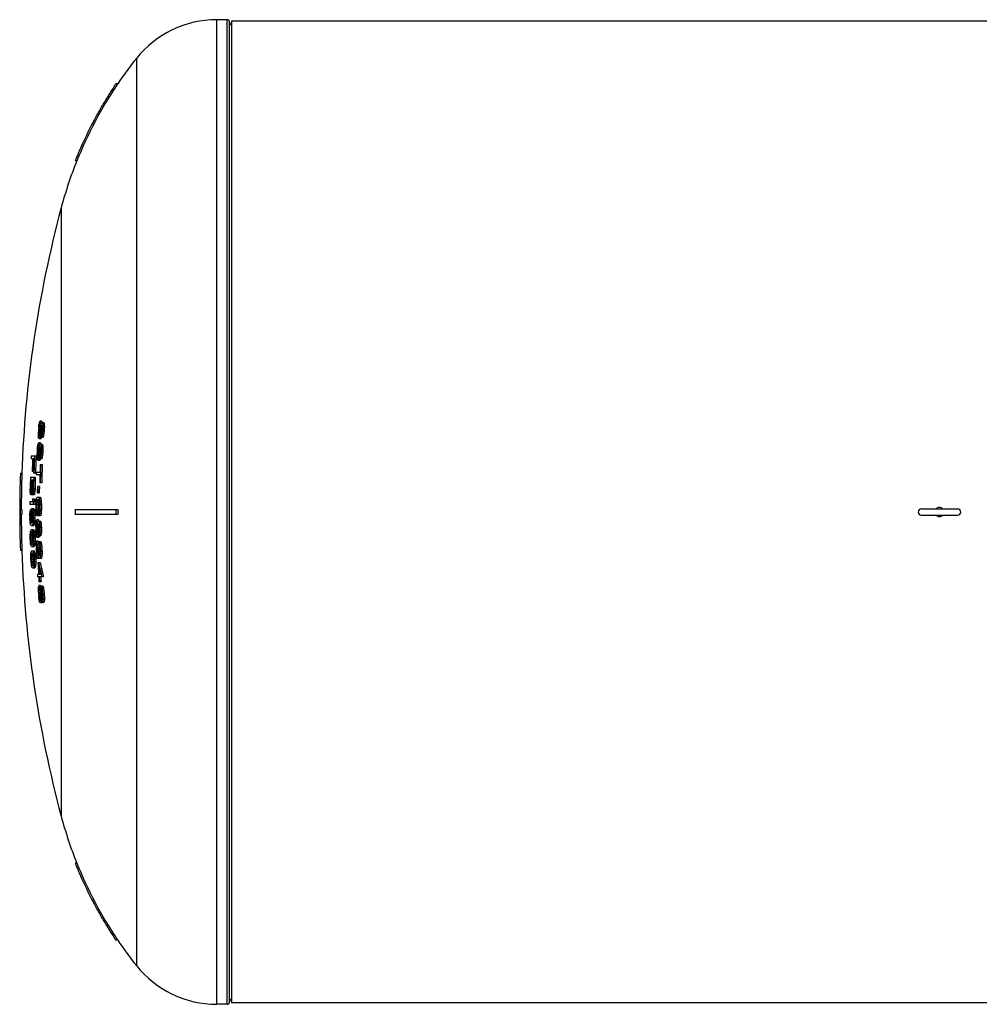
# Model space of a CAD drawing. Header units: millimetres. Extents: x 0 to 297, y 0 to 210.
# Tile 3 of 17: x 109 to 146, y 73 to 111. Entities that reach past the tile are written whole.
import ezdxf

# ---------------------------------------------------------------- set-up
doc = ezdxf.new("R2010")
doc.units = ezdxf.units.MM
doc.header["$LTSCALE"] = 16.335
doc.layers.get('0').update_dxf_attribs({"linetype": 'CONTINUOUS'})
doc.layers.add('AXES_REF', color=7, linetype='CONTINUOUS')

msp = doc.modelspace()

# ---------------------------------------------------------------- linework, layer by layer
at = {"color": 9, "linetype": 'Continuous'}
for p, q in [((116.532, 72.871), (116.532, 111.271)), ((116.932, 72.871), (116.932, 111.271))]:
    msp.add_line(p, q, dxfattribs=at)
at = {"color": 7, "linetype": 'Continuous'}
for p, q in [((117.032, 72.974), (117.032, 111.171)), ((181.341, 111.211), (117.101, 111.211)), ((112.602, 108.771), (112.586, 108.747)), ((112.602, 108.771), (112.586, 108.747)), ((112.675, 108.771), (112.602, 108.771)), ((112.652, 108.738), (112.675, 108.771)), ((112.653, 108.738), (112.675, 108.771)), ((111.024, 105.793), (111.015, 105.771)), ((111.024, 105.793), (111.015, 105.771)), ((111.08, 105.771), (111.015, 105.771)), ((109.593, 95.353), (109.602, 95.431)), ((109.602, 95.431), (109.603, 95.446)), ((109.603, 95.446), (109.614, 95.509)), ((109.617, 95.39), (109.613, 95.353)), ((109.659, 95.353), (109.613, 95.353)), ((109.614, 95.509), (109.62, 95.54)), ((109.621, 95.428), (109.617, 95.39)), ((109.62, 95.54), (109.641, 95.596)), ((109.635, 95.484), (109.621, 95.428)), ((109.668, 95.428), (109.621, 95.428)), ((109.647, 95.503), (109.635, 95.484)), ((109.681, 95.484), (109.635, 95.484)), ((109.641, 95.596), (109.655, 95.615)), ((109.69, 95.503), (109.647, 95.503)), ((109.716, 95.615), (109.655, 95.615)), ((109.659, 95.315), (109.668, 95.39)), ((109.668, 95.39), (109.678, 95.453)), ((109.678, 95.453), (109.681, 95.465)), ((109.687, 95.371), (109.68, 95.315)), ((109.729, 95.315), (109.68, 95.315)), ((109.681, 95.465), (109.69, 95.503)), ((109.698, 95.428), (109.687, 95.371)), ((109.726, 95.371), (109.687, 95.371)), ((109.69, 95.503), (109.7, 95.54)), ((109.71, 95.446), (109.698, 95.428)), ((109.726, 95.428), (109.698, 95.428)), ((109.7, 95.54), (109.715, 95.559)), ((109.717, 95.446), (109.71, 95.446)), ((109.715, 95.559), (109.79, 95.559)), ((109.726, 95.428), (109.717, 95.446)), ((109.729, 95.371), (109.726, 95.428)), ((109.728, 95.315), (109.729, 95.371)), ((109.729, 95.559), (109.742, 95.54)), ((109.742, 95.54), (109.746, 95.503)), ((109.803, 95.54), (109.742, 95.54)), ((109.746, 95.503), (109.75, 95.465)), ((109.75, 95.465), (109.752, 95.39)), ((109.811, 95.465), (109.75, 95.465)), ((109.752, 95.39), (109.75, 95.315)), ((109.811, 95.315), (109.75, 95.315)), ((109.813, 95.39), (109.752, 95.39)), ((109.79, 95.559), (109.803, 95.54)), ((109.803, 95.54), (109.807, 95.503)), ((109.807, 95.503), (109.811, 95.465)), ((109.811, 95.465), (109.813, 95.39)), ((109.813, 95.39), (109.811, 95.315)), ((109.579, 95.109), (109.582, 95.171)), ((109.581, 95.034), (109.579, 95.109)), ((109.589, 94.959), (109.581, 95.034)), ((109.582, 95.171), (109.583, 95.203)), ((109.6, 94.921), (109.589, 94.959)), ((109.602, 95.203), (109.6, 95.128)), ((109.6, 95.128), (109.603, 95.071)), ((109.643, 95.128), (109.6, 95.128)), ((109.651, 95.203), (109.602, 95.203)), ((109.603, 95.071), (109.61, 95.034)), ((109.633, 95.071), (109.603, 95.071)), ((109.61, 95.034), (109.62, 95.034)), ((109.632, 94.959), (109.616, 94.921)), ((109.677, 94.921), (109.616, 94.921)), ((109.62, 95.034), (109.633, 95.071)), ((109.638, 94.984), (109.632, 94.959)), ((109.693, 94.959), (109.632, 94.959)), ((109.633, 95.071), (109.641, 95.118)), ((109.65, 95.034), (109.638, 94.984)), ((109.641, 95.118), (109.643, 95.128)), ((109.643, 95.128), (109.65, 95.19)), ((109.65, 95.19), (109.651, 95.203)), ((109.656, 95.071), (109.65, 95.034)), ((109.688, 95.034), (109.65, 95.034)), ((109.662, 95.109), (109.656, 95.071)), ((109.667, 95.156), (109.662, 95.109)), ((109.703, 95.109), (109.662, 95.109)), ((109.672, 95.203), (109.667, 95.156)), ((109.72, 95.203), (109.672, 95.203)), ((109.693, 94.959), (109.677, 94.921)), ((109.7, 94.996), (109.688, 94.978)), ((109.749, 94.978), (109.688, 94.978)), ((109.698, 94.978), (109.693, 94.959)), ((109.695, 95.09), (109.703, 95.109)), ((109.711, 95.034), (109.7, 94.996)), ((109.711, 95.034), (109.7, 94.996)), ((109.761, 94.996), (109.7, 94.996)), ((109.703, 95.109), (109.713, 95.146)), ((109.717, 95.053), (109.711, 95.034)), ((109.713, 95.146), (109.72, 95.203)), ((109.725, 95.09), (109.717, 95.053)), ((109.779, 95.053), (109.717, 95.053)), ((109.733, 95.128), (109.725, 95.09)), ((109.736, 95.159), (109.733, 95.128)), ((109.794, 95.128), (109.733, 95.128)), ((109.743, 95.221), (109.736, 95.159)), ((109.804, 95.221), (109.743, 95.221)), ((109.761, 94.996), (109.749, 94.978)), ((109.779, 95.053), (109.761, 94.996)), ((109.794, 95.128), (109.779, 95.053)), ((109.804, 95.221), (109.794, 95.128)), ((109.54, 94.509), (109.548, 94.603)), ((109.548, 94.603), (109.558, 94.665)), ((109.558, 94.665), (109.563, 94.696)), ((109.563, 94.546), (109.559, 94.509)), ((109.607, 94.509), (109.559, 94.509)), ((109.563, 94.696), (109.583, 94.753)), ((109.563, 94.696), (109.567, 94.706)), ((109.567, 94.584), (109.563, 94.546)), ((109.58, 94.64), (109.567, 94.584)), ((109.614, 94.584), (109.567, 94.584)), ((109.591, 94.659), (109.58, 94.64)), ((109.625, 94.64), (109.58, 94.64)), ((109.583, 94.753), (109.597, 94.771)), ((109.634, 94.659), (109.591, 94.659)), ((109.658, 94.771), (109.597, 94.771)), ((109.607, 94.471), (109.614, 94.546)), ((109.614, 94.546), (109.623, 94.609)), ((109.623, 94.609), (109.625, 94.621)), ((109.625, 94.621), (109.634, 94.659)), ((109.634, 94.528), (109.627, 94.471)), ((109.675, 94.471), (109.627, 94.471)), ((109.634, 94.659), (109.643, 94.696)), ((109.644, 94.584), (109.634, 94.528)), ((109.671, 94.528), (109.634, 94.528)), ((109.643, 94.696), (109.658, 94.715)), ((109.655, 94.603), (109.644, 94.584)), ((109.671, 94.584), (109.644, 94.584)), ((109.662, 94.603), (109.655, 94.603)), ((109.658, 94.715), (109.733, 94.715)), ((109.671, 94.584), (109.662, 94.603)), ((109.675, 94.528), (109.671, 94.584)), ((109.672, 94.715), (109.685, 94.696)), ((109.676, 94.471), (109.675, 94.528)), ((109.685, 94.696), (109.69, 94.659)), ((109.746, 94.696), (109.685, 94.696)), ((109.69, 94.659), (109.695, 94.621)), ((109.695, 94.621), (109.698, 94.546)), ((109.756, 94.621), (109.695, 94.621)), ((109.698, 94.546), (109.697, 94.471)), ((109.758, 94.471), (109.697, 94.471)), ((109.759, 94.546), (109.698, 94.546)), ((109.733, 94.715), (109.746, 94.696)), ((109.746, 94.696), (109.751, 94.659)), ((109.751, 94.659), (109.756, 94.621)), ((109.756, 94.621), (109.759, 94.546)), ((109.759, 94.546), (109.758, 94.471)), ((109.356, 94.143), (109.298, 94.143)), ((109.303, 94.256), (109.492, 94.256)), ((109.409, 94.143), (109.372, 94.143)), ((109.531, 94.265), (109.532, 94.328)), ((109.534, 94.19), (109.531, 94.265)), ((109.532, 94.328), (109.532, 94.359)), ((109.542, 94.128), (109.534, 94.19)), ((109.543, 94.115), (109.534, 94.185)), ((109.554, 94.078), (109.543, 94.115)), ((109.545, 94.109), (109.543, 94.115)), ((109.552, 94.359), (109.551, 94.284)), ((109.551, 94.284), (109.555, 94.228)), ((109.594, 94.284), (109.551, 94.284)), ((109.601, 94.359), (109.552, 94.359)), ((109.555, 94.228), (109.563, 94.19)), ((109.585, 94.228), (109.555, 94.228)), ((109.563, 94.19), (109.573, 94.19)), ((109.586, 94.115), (109.571, 94.078)), ((109.573, 94.19), (109.585, 94.228)), ((109.585, 94.228), (109.592, 94.275)), ((109.592, 94.14), (109.586, 94.115)), ((109.647, 94.115), (109.586, 94.115)), ((109.592, 94.275), (109.594, 94.284)), ((109.603, 94.19), (109.592, 94.14)), ((109.594, 94.284), (109.6, 94.346)), ((109.6, 94.346), (109.601, 94.359)), ((109.608, 94.228), (109.603, 94.19)), ((109.642, 94.19), (109.603, 94.19)), ((109.613, 94.265), (109.608, 94.228)), ((109.617, 94.312), (109.613, 94.265)), ((109.655, 94.265), (109.613, 94.265)), ((109.621, 94.359), (109.617, 94.312)), ((109.67, 94.359), (109.621, 94.359)), ((109.647, 94.115), (109.632, 94.078)), ((109.653, 94.153), (109.642, 94.134)), ((109.703, 94.134), (109.642, 94.134)), ((109.647, 94.246), (109.655, 94.265)), ((109.651, 94.134), (109.647, 94.115)), ((109.651, 94.134), (109.65, 94.128)), ((109.664, 94.19), (109.653, 94.153)), ((109.714, 94.153), (109.653, 94.153)), ((109.655, 94.265), (109.664, 94.303)), ((109.664, 94.303), (109.67, 94.359)), ((109.67, 94.209), (109.664, 94.19)), ((109.677, 94.246), (109.67, 94.209)), ((109.731, 94.209), (109.67, 94.209)), ((109.684, 94.284), (109.677, 94.246)), ((109.687, 94.315), (109.684, 94.284)), ((109.745, 94.284), (109.684, 94.284)), ((109.692, 94.378), (109.687, 94.315)), ((109.753, 94.378), (109.692, 94.378)), ((109.714, 94.153), (109.703, 94.134)), ((109.731, 94.209), (109.714, 94.153)), ((109.745, 94.284), (109.731, 94.209)), ((109.753, 94.378), (109.745, 94.284)), ((109.632, 94.078), (109.571, 94.078)), ((109.654, 93.928), (109.733, 93.928)), ((108.936, 93.571), (108.876, 93.571)), ((109.271, 93.431), (109.46, 93.431)), ((109.323, 93.318), (109.283, 93.318)), ((109.379, 93.318), (109.339, 93.318)), ((109.389, 93.656), (109.353, 93.656)), ((109.465, 93.581), (109.387, 93.581)), ((109.639, 93.515), (109.498, 93.515)), ((109.501, 93.628), (109.642, 93.628)), ((109.26, 92.95), (109.26, 92.981)), ((109.261, 92.887), (109.26, 92.95)), ((109.275, 92.962), (109.276, 92.906)), ((109.311, 92.962), (109.275, 92.962)), ((109.311, 92.906), (109.314, 92.962)), ((109.331, 92.962), (109.333, 92.906)), ((109.37, 92.962), (109.331, 92.962)), ((109.366, 92.906), (109.37, 92.962)), ((109.388, 92.981), (109.385, 92.918)), ((109.449, 92.981), (109.388, 92.981)), ((109.449, 92.981), (109.444, 92.887)), ((109.618, 93.065), (109.558, 93.065)), ((109.709, 93.215), (109.63, 93.215)), ((109.264, 92.845), (109.261, 92.887)), ((109.267, 92.812), (109.264, 92.845)), ((109.268, 92.803), (109.267, 92.812)), ((109.276, 92.756), (109.268, 92.803)), ((109.276, 92.906), (109.281, 92.868)), ((109.314, 92.906), (109.276, 92.906)), ((109.284, 92.737), (109.276, 92.756)), ((109.281, 92.868), (109.288, 92.85)), ((109.305, 92.868), (109.281, 92.868)), ((109.286, 92.737), (109.284, 92.737)), ((109.288, 92.85), (109.296, 92.85)), ((109.296, 92.85), (109.305, 92.868)), ((109.306, 92.756), (109.297, 92.737)), ((109.341, 92.737), (109.297, 92.737)), ((109.305, 92.868), (109.311, 92.906)), ((109.313, 92.793), (109.306, 92.756)), ((109.333, 92.756), (109.306, 92.756)), ((109.317, 92.812), (109.313, 92.793)), ((109.321, 92.85), (109.317, 92.812)), ((109.323, 92.812), (109.321, 92.85)), ((109.326, 92.793), (109.323, 92.812)), ((109.333, 92.756), (109.326, 92.793)), ((109.333, 92.906), (109.337, 92.868)), ((109.37, 92.906), (109.333, 92.906)), ((109.341, 92.737), (109.333, 92.756)), ((109.337, 92.868), (109.346, 92.85)), ((109.36, 92.868), (109.337, 92.868)), ((109.339, 92.587), (109.422, 92.587)), ((109.346, 92.85), (109.351, 92.85)), ((109.351, 92.85), (109.36, 92.868)), ((109.361, 92.756), (109.352, 92.737)), ((109.413, 92.737), (109.352, 92.737)), ((109.36, 92.868), (109.366, 92.906)), ((109.369, 92.793), (109.361, 92.756)), ((109.422, 92.756), (109.361, 92.756)), ((109.373, 92.812), (109.369, 92.793)), ((109.378, 92.849), (109.373, 92.812)), ((109.434, 92.812), (109.373, 92.812)), ((109.383, 92.887), (109.378, 92.849)), ((109.385, 92.918), (109.383, 92.887)), ((109.444, 92.887), (109.383, 92.887)), ((109.422, 92.756), (109.413, 92.737)), ((109.434, 92.812), (109.422, 92.756)), ((109.422, 92.587), (109.425, 92.568)), ((109.444, 92.887), (109.434, 92.812)), ((109.486, 92.521), (109.5, 92.596)), ((109.5, 92.596), (109.514, 92.634)), ((109.514, 92.634), (109.53, 92.653)), ((109.53, 92.653), (109.642, 92.653)), ((109.613, 92.803), (109.553, 92.803)), ((109.581, 92.653), (109.598, 92.634)), ((109.598, 92.634), (109.612, 92.596)), ((109.659, 92.634), (109.598, 92.634)), ((109.612, 92.596), (109.625, 92.521)), ((109.673, 92.596), (109.612, 92.596)), ((109.642, 92.653), (109.659, 92.634)), ((109.659, 92.634), (109.673, 92.596)), ((109.673, 92.596), (109.686, 92.521)), ((108.852, 92.171), (108.936, 92.171)), ((109.252, 92.475), (109.358, 92.475)), ((109.441, 92.362), (109.252, 92.362)), ((109.278, 92.171), (109.279, 92.175)), ((109.317, 92.175), (109.279, 92.175)), ((109.306, 92.118), (109.315, 92.165)), ((109.315, 92.165), (109.317, 92.175)), ((109.317, 92.175), (109.331, 92.212)), ((109.34, 92.212), (109.403, 92.212)), ((109.342, 92.212), (109.356, 92.175)), ((109.342, 92.212), (109.356, 92.175)), ((109.356, 92.175), (109.36, 92.156)), ((109.417, 92.175), (109.356, 92.175)), ((109.378, 92.493), (109.381, 92.475)), ((109.441, 92.475), (109.381, 92.475)), ((109.403, 92.212), (109.417, 92.175)), ((109.417, 92.175), (109.42, 92.156)), ((109.438, 92.493), (109.441, 92.475)), ((109.478, 92.09), (109.475, 92.184)), ((109.476, 92.353), (109.479, 92.446)), ((109.479, 92.446), (109.486, 92.521)), ((109.494, 92.184), (109.497, 92.109)), ((109.555, 92.184), (109.494, 92.184)), ((109.497, 92.39), (109.495, 92.353)), ((109.556, 92.353), (109.495, 92.353)), ((109.499, 92.428), (109.497, 92.39)), ((109.505, 92.484), (109.499, 92.428)), ((109.559, 92.428), (109.499, 92.428)), ((109.516, 92.521), (109.505, 92.484)), ((109.566, 92.484), (109.505, 92.484)), ((109.529, 92.54), (109.516, 92.521)), ((109.577, 92.521), (109.516, 92.521)), ((109.58, 92.54), (109.529, 92.54)), ((109.555, 92.184), (109.558, 92.109)), ((109.559, 92.428), (109.556, 92.353)), ((109.566, 92.484), (109.559, 92.428)), ((109.577, 92.521), (109.566, 92.484)), ((109.585, 92.533), (109.577, 92.521)), ((109.593, 92.521), (109.58, 92.54)), ((109.603, 92.484), (109.593, 92.521)), ((109.61, 92.428), (109.603, 92.484)), ((109.609, 92.109), (109.612, 92.184)), ((109.613, 92.353), (109.61, 92.428)), ((109.625, 92.521), (109.631, 92.446)), ((109.686, 92.521), (109.625, 92.521)), ((109.631, 92.446), (109.634, 92.353)), ((109.692, 92.446), (109.631, 92.446)), ((109.634, 92.184), (109.632, 92.137)), ((109.695, 92.353), (109.634, 92.353)), ((109.695, 92.184), (109.634, 92.184)), ((109.686, 92.521), (109.692, 92.446)), ((109.695, 92.184), (109.691, 92.09)), ((109.692, 92.446), (109.695, 92.353)), ((111.015, 92.171), (112.675, 92.171)), ((143.997, 92.196), (145.406, 92.196)), ((108.936, 91.971), (108.852, 91.971)), ((109.251, 91.912), (109.253, 91.99)), ((109.252, 91.821), (109.251, 91.837)), ((109.254, 91.743), (109.252, 91.821)), ((109.253, 92.006), (109.26, 92.084)), ((109.253, 91.99), (109.253, 92.006)), ((109.26, 92.084), (109.261, 92.1)), ((109.261, 92.1), (109.271, 92.156)), ((109.266, 91.987), (109.264, 91.931)), ((109.295, 91.931), (109.264, 91.931)), ((109.264, 91.818), (109.267, 91.762)), ((109.296, 91.818), (109.264, 91.818)), ((109.271, 92.043), (109.266, 91.987)), ((109.295, 91.987), (109.266, 91.987)), ((109.279, 92.081), (109.271, 92.043)), ((109.298, 92.043), (109.271, 92.043)), ((109.306, 92.081), (109.279, 92.081)), ((109.295, 91.931), (109.298, 92.025)), ((109.299, 91.743), (109.296, 91.837)), ((109.298, 92.025), (109.306, 92.118)), ((109.311, 92.006), (109.309, 91.95)), ((109.362, 91.95), (109.309, 91.95)), ((109.309, 91.818), (109.312, 91.762)), ((109.363, 91.818), (109.309, 91.818)), ((109.317, 92.062), (109.311, 92.006)), ((109.365, 92.006), (109.311, 92.006)), ((109.325, 92.1), (109.317, 92.062)), ((109.362, 92.062), (109.317, 92.062)), ((109.333, 92.118), (109.325, 92.1)), ((109.347, 92.1), (109.325, 92.1)), ((109.339, 92.118), (109.333, 92.118)), ((109.347, 92.1), (109.339, 92.118)), ((109.356, 92.062), (109.347, 92.1)), ((109.362, 92.006), (109.356, 92.062)), ((109.36, 92.156), (109.367, 92.118)), ((109.36, 92.156), (109.367, 92.118)), ((109.365, 91.95), (109.362, 92.006)), ((109.363, 91.762), (109.365, 91.818)), ((109.367, 92.118), (109.376, 92.025)), ((109.428, 92.118), (109.367, 92.118)), ((109.376, 92.025), (109.378, 91.962)), ((109.437, 92.025), (109.376, 92.025)), ((109.378, 91.962), (109.379, 91.931)), ((109.38, 91.837), (109.378, 91.775)), ((109.44, 91.931), (109.379, 91.931)), ((109.44, 91.837), (109.38, 91.837)), ((109.42, 92.156), (109.428, 92.118)), ((109.428, 92.118), (109.437, 92.025)), ((109.437, 92.025), (109.439, 91.962)), ((109.44, 91.837), (109.438, 91.743)), ((109.439, 91.962), (109.44, 91.931)), ((109.484, 92.015), (109.478, 92.09)), ((109.491, 91.978), (109.484, 92.015)), ((109.497, 91.94), (109.491, 91.978)), ((109.497, 92.109), (109.504, 92.053)), ((109.558, 92.109), (109.497, 92.109)), ((109.504, 92.053), (109.513, 92.034)), ((109.564, 92.053), (109.504, 92.053)), ((109.574, 92.034), (109.513, 92.034)), ((109.575, 91.921), (109.514, 91.921)), ((109.558, 92.109), (109.564, 92.053)), ((109.564, 92.053), (109.574, 92.034)), ((109.591, 92.034), (109.602, 92.053)), ((109.609, 91.94), (109.591, 91.921)), ((109.652, 91.921), (109.591, 91.921)), ((109.602, 92.053), (109.609, 92.109)), ((109.616, 91.978), (109.609, 91.94)), ((109.67, 91.94), (109.609, 91.94)), ((109.623, 92.015), (109.616, 91.978)), ((109.626, 92.053), (109.623, 92.015)), ((109.684, 92.015), (109.623, 92.015)), ((109.63, 92.09), (109.626, 92.053)), ((109.632, 92.137), (109.63, 92.09)), ((109.691, 92.09), (109.63, 92.09)), ((109.67, 91.94), (109.652, 91.921)), ((109.684, 92.015), (109.67, 91.94)), ((109.691, 92.09), (109.684, 92.015)), ((112.675, 91.971), (111.015, 91.971)), ((143.996, 91.946), (145.403, 91.946)), ((109.26, 91.681), (109.254, 91.743)), ((109.263, 91.65), (109.26, 91.681)), ((109.265, 91.64), (109.263, 91.65)), ((109.274, 91.593), (109.265, 91.64)), ((109.267, 91.762), (109.273, 91.706)), ((109.299, 91.762), (109.267, 91.762)), ((109.273, 91.706), (109.281, 91.668)), ((109.299, 91.706), (109.273, 91.706)), ((109.287, 91.556), (109.274, 91.593)), ((109.281, 91.668), (109.289, 91.65)), ((109.305, 91.668), (109.281, 91.668)), ((109.29, 91.553), (109.287, 91.556)), ((109.29, 91.553), (109.287, 91.556)), ((109.289, 91.65), (109.302, 91.634)), ((109.289, 91.65), (109.302, 91.634)), ((109.305, 91.65), (109.289, 91.65)), ((109.306, 91.537), (109.29, 91.553)), ((109.306, 91.537), (109.29, 91.553)), ((109.303, 91.706), (109.299, 91.743)), ((109.302, 91.634), (109.305, 91.631)), ((109.302, 91.634), (109.305, 91.631)), ((109.311, 91.631), (109.303, 91.706)), ((109.305, 91.631), (109.311, 91.631)), ((109.386, 91.537), (109.306, 91.537)), ((109.312, 91.762), (109.318, 91.706)), ((109.365, 91.762), (109.312, 91.762)), ((109.318, 91.706), (109.327, 91.668)), ((109.357, 91.706), (109.318, 91.706)), ((109.327, 91.668), (109.335, 91.65)), ((109.349, 91.668), (109.327, 91.668)), ((109.335, 91.65), (109.341, 91.65)), ((109.341, 91.65), (109.349, 91.668)), ((109.358, 91.593), (109.345, 91.556)), ((109.405, 91.556), (109.345, 91.556)), ((109.349, 91.668), (109.357, 91.706)), ((109.357, 91.706), (109.363, 91.762)), ((109.362, 91.612), (109.358, 91.593)), ((109.419, 91.593), (109.358, 91.593)), ((109.369, 91.65), (109.362, 91.612)), ((109.375, 91.712), (109.369, 91.65)), ((109.43, 91.65), (109.369, 91.65)), ((109.377, 91.743), (109.375, 91.712)), ((109.378, 91.775), (109.377, 91.743)), ((109.438, 91.743), (109.377, 91.743)), ((109.419, 91.593), (109.405, 91.556)), ((109.423, 91.614), (109.419, 91.593)), ((109.423, 91.614), (109.419, 91.593)), ((109.43, 91.65), (109.423, 91.614)), ((109.43, 91.65), (109.423, 91.614)), ((109.433, 91.681), (109.43, 91.65)), ((109.438, 91.743), (109.433, 91.681)), ((109.478, 91.509), (109.48, 91.603)), ((109.48, 91.603), (109.489, 91.696)), ((109.489, 91.696), (109.505, 91.753)), ((109.5, 91.584), (109.497, 91.509)), ((109.55, 91.509), (109.497, 91.509)), ((109.509, 91.64), (109.5, 91.584)), ((109.55, 91.584), (109.5, 91.584)), ((109.505, 91.753), (109.518, 91.771)), ((109.519, 91.659), (109.509, 91.64)), ((109.556, 91.64), (109.509, 91.64)), ((109.579, 91.771), (109.518, 91.771)), ((109.569, 91.659), (109.519, 91.659)), ((109.547, 91.471), (109.55, 91.546)), ((109.55, 91.546), (109.556, 91.621)), ((109.556, 91.621), (109.562, 91.659)), ((109.562, 91.659), (109.569, 91.696)), ((109.57, 91.528), (109.568, 91.471)), ((109.612, 91.471), (109.568, 91.471)), ((109.569, 91.696), (109.582, 91.715)), ((109.576, 91.584), (109.57, 91.528)), ((109.612, 91.528), (109.57, 91.528)), ((109.587, 91.603), (109.576, 91.584)), ((109.604, 91.584), (109.576, 91.584)), ((109.582, 91.715), (109.657, 91.715)), ((109.594, 91.603), (109.587, 91.603)), ((109.604, 91.584), (109.594, 91.603)), ((109.596, 91.715), (109.61, 91.696)), ((109.612, 91.528), (109.604, 91.584)), ((109.61, 91.696), (109.617, 91.659)), ((109.671, 91.696), (109.61, 91.696)), ((109.616, 91.471), (109.612, 91.528)), ((109.617, 91.659), (109.625, 91.621)), ((109.625, 91.621), (109.633, 91.546)), ((109.686, 91.621), (109.625, 91.621)), ((109.633, 91.546), (109.637, 91.471)), ((109.694, 91.546), (109.633, 91.546)), ((109.698, 91.471), (109.637, 91.471)), ((109.657, 91.715), (109.671, 91.696)), ((109.671, 91.696), (109.679, 91.659)), ((109.679, 91.659), (109.686, 91.621)), ((109.686, 91.621), (109.694, 91.546)), ((109.694, 91.546), (109.698, 91.471)), ((109.262, 91.162), (109.268, 91.256)), ((109.262, 91.05), (109.262, 91.162)), ((109.262, 91.106), (109.262, 91.143)), ((109.262, 91.05), (109.262, 91.106)), ((109.267, 90.937), (109.262, 91.05)), ((109.265, 90.993), (109.263, 91.031)), ((109.268, 91.256), (109.275, 91.312)), ((109.275, 91.312), (109.285, 91.35)), ((109.276, 91.143), (109.275, 91.112)), ((109.275, 91.112), (109.275, 91.05)), ((109.275, 91.05), (109.277, 91.003)), ((109.335, 91.05), (109.275, 91.05)), ((109.28, 91.2), (109.276, 91.143)), ((109.336, 91.143), (109.276, 91.143)), ((109.287, 91.237), (109.28, 91.2)), ((109.34, 91.2), (109.28, 91.2)), ((109.292, 91.262), (109.284, 91.224)), ((109.285, 91.35), (109.292, 91.368)), ((109.292, 91.368), (109.306, 91.387)), ((109.294, 91.275), (109.292, 91.262)), ((109.294, 91.275), (109.292, 91.262)), ((109.297, 91.278), (109.294, 91.275)), ((109.297, 91.278), (109.294, 91.275)), ((109.346, 91.275), (109.294, 91.275)), ((109.31, 91.293), (109.297, 91.278)), ((109.303, 91.384), (109.306, 91.387)), ((109.306, 91.387), (109.391, 91.387)), ((109.329, 91.293), (109.31, 91.293)), ((109.346, 91.275), (109.329, 91.293)), ((109.33, 91.387), (109.344, 91.368)), ((109.336, 91.096), (109.335, 91.05)), ((109.335, 91.05), (109.338, 91.003)), ((109.34, 91.2), (109.336, 91.143)), ((109.336, 91.143), (109.336, 91.096)), ((109.347, 91.237), (109.34, 91.2)), ((109.344, 91.368), (109.353, 91.35)), ((109.405, 91.368), (109.344, 91.368)), ((109.351, 91.255), (109.345, 91.224)), ((109.351, 91.255), (109.347, 91.237)), ((109.353, 91.35), (109.365, 91.312)), ((109.414, 91.35), (109.353, 91.35)), ((109.371, 91.143), (109.364, 91.2)), ((109.365, 91.312), (109.375, 91.256)), ((109.426, 91.312), (109.365, 91.312)), ((109.376, 91.05), (109.371, 91.143)), ((109.375, 91.256), (109.385, 91.162)), ((109.435, 91.256), (109.375, 91.256)), ((109.375, 90.956), (109.376, 91.05)), ((109.385, 91.162), (109.389, 91.087)), ((109.446, 91.162), (109.385, 91.162)), ((109.389, 91.087), (109.39, 91.05)), ((109.39, 91.05), (109.39, 90.993)), ((109.451, 91.05), (109.39, 91.05)), ((109.391, 91.387), (109.405, 91.368)), ((109.405, 91.368), (109.414, 91.35)), ((109.414, 91.35), (109.426, 91.312)), ((109.426, 91.312), (109.435, 91.256)), ((109.435, 91.256), (109.441, 91.209)), ((109.441, 91.209), (109.446, 91.162)), ((109.446, 91.162), (109.447, 91.143)), ((109.447, 91.143), (109.451, 91.05)), ((109.451, 91.05), (109.451, 90.937)), ((109.485, 91.265), (109.48, 91.359)), ((109.493, 91.19), (109.485, 91.265)), ((109.505, 91.128), (109.493, 91.19)), ((109.507, 91.115), (109.494, 91.183)), ((109.499, 91.359), (109.504, 91.284)), ((109.549, 91.359), (109.499, 91.359)), ((109.504, 91.284), (109.511, 91.228)), ((109.547, 91.284), (109.504, 91.284)), ((109.521, 91.078), (109.507, 91.115)), ((109.509, 91.109), (109.507, 91.115)), ((109.511, 91.228), (109.522, 91.19)), ((109.547, 91.228), (109.511, 91.228)), ((109.522, 91.19), (109.532, 91.19)), ((109.532, 91.19), (109.541, 91.228)), ((109.55, 91.115), (109.537, 91.078)), ((109.598, 91.078), (109.537, 91.078)), ((109.541, 91.228), (109.546, 91.275)), ((109.546, 91.275), (109.547, 91.284)), ((109.547, 91.284), (109.548, 91.321)), ((109.548, 91.321), (109.549, 91.359)), ((109.55, 91.115), (109.548, 91.109)), ((109.554, 91.14), (109.55, 91.115)), ((109.611, 91.115), (109.55, 91.115)), ((109.562, 91.19), (109.554, 91.14)), ((109.565, 91.228), (109.562, 91.19)), ((109.604, 91.19), (109.562, 91.19)), ((109.567, 91.265), (109.565, 91.228)), ((109.568, 91.312), (109.567, 91.265)), ((109.602, 91.265), (109.567, 91.265)), ((109.569, 91.359), (109.568, 91.312)), ((109.618, 91.359), (109.569, 91.359)), ((109.611, 91.115), (109.598, 91.078)), ((109.602, 91.246), (109.609, 91.265)), ((109.614, 91.153), (109.604, 91.134)), ((109.665, 91.134), (109.604, 91.134)), ((109.609, 91.265), (109.615, 91.303)), ((109.614, 91.134), (109.611, 91.115)), ((109.614, 91.134), (109.613, 91.128)), ((109.623, 91.19), (109.614, 91.153)), ((109.675, 91.153), (109.614, 91.153)), ((109.615, 91.303), (109.618, 91.359)), ((109.627, 91.209), (109.623, 91.19)), ((109.632, 91.246), (109.627, 91.209)), ((109.688, 91.209), (109.627, 91.209)), ((109.637, 91.284), (109.632, 91.246)), ((109.639, 91.378), (109.637, 91.315)), ((109.637, 91.315), (109.637, 91.284)), ((109.698, 91.284), (109.637, 91.284)), ((109.7, 91.378), (109.639, 91.378)), ((109.675, 91.153), (109.665, 91.134)), ((109.688, 91.209), (109.675, 91.153)), ((109.698, 91.284), (109.688, 91.209)), ((109.7, 91.378), (109.698, 91.284)), ((109.267, 90.937), (109.265, 90.993)), ((109.277, 90.843), (109.267, 90.937)), ((109.277, 91.003), (109.28, 90.956)), ((109.279, 90.834), (109.277, 90.843)), ((109.287, 90.787), (109.279, 90.834)), ((109.28, 90.956), (109.286, 90.9)), ((109.34, 90.956), (109.28, 90.956)), ((109.286, 90.9), (109.301, 90.837)), ((109.347, 90.9), (109.286, 90.9)), ((109.289, 90.781), (109.287, 90.787)), ((109.298, 90.75), (109.289, 90.781)), ((109.295, 90.862), (109.304, 90.825)), ((109.307, 90.731), (109.298, 90.75)), ((109.304, 90.825), (109.318, 90.809)), ((109.356, 90.825), (109.304, 90.825)), ((109.321, 90.712), (109.307, 90.731)), ((109.309, 90.728), (109.307, 90.731)), ((109.318, 90.809), (109.321, 90.806)), ((109.321, 90.806), (109.34, 90.806)), ((109.406, 90.712), (109.321, 90.712)), ((109.338, 91.003), (109.34, 90.956)), ((109.34, 90.956), (109.347, 90.9)), ((109.34, 90.806), (109.356, 90.825)), ((109.359, 90.731), (109.345, 90.712)), ((109.347, 90.9), (109.359, 90.85)), ((109.367, 90.75), (109.359, 90.731)), ((109.419, 90.731), (109.359, 90.731)), ((109.372, 90.768), (109.367, 90.75)), ((109.427, 90.75), (109.367, 90.75)), ((109.371, 90.9), (109.375, 90.956)), ((109.377, 90.787), (109.372, 90.768)), ((109.384, 90.843), (109.377, 90.787)), ((109.438, 90.787), (109.377, 90.787)), ((109.388, 90.906), (109.384, 90.843)), ((109.445, 90.843), (109.384, 90.843)), ((109.39, 90.937), (109.388, 90.906)), ((109.39, 90.993), (109.39, 90.937)), ((109.451, 90.937), (109.39, 90.937)), ((109.419, 90.731), (109.406, 90.712)), ((109.427, 90.75), (109.419, 90.731)), ((109.438, 90.787), (109.427, 90.75)), ((109.445, 90.843), (109.438, 90.787)), ((109.449, 90.906), (109.445, 90.843)), ((109.451, 90.937), (109.449, 90.906)), ((109.505, 90.928), (109.52, 90.844)), ((109.566, 90.928), (109.505, 90.928)), ((109.552, 90.672), (109.569, 90.584)), ((109.566, 90.928), (109.581, 90.844)), ((109.571, 90.902), (109.581, 90.844)), ((109.581, 90.844), (109.597, 90.759)), ((109.597, 90.759), (109.613, 90.672)), ((109.609, 90.909), (109.624, 90.89)), ((109.67, 90.909), (109.609, 90.909)), ((109.624, 90.778), (109.612, 90.815)), ((109.613, 90.672), (109.63, 90.584)), ((109.624, 90.89), (109.632, 90.853)), ((109.685, 90.89), (109.624, 90.89)), ((109.632, 90.721), (109.624, 90.778)), ((109.632, 90.853), (109.64, 90.815)), ((109.639, 90.628), (109.632, 90.721)), ((109.64, 90.815), (109.649, 90.74)), ((109.701, 90.815), (109.64, 90.815)), ((109.649, 90.74), (109.653, 90.675)), ((109.71, 90.74), (109.649, 90.74)), ((109.653, 90.675), (109.657, 90.609)), ((109.67, 90.909), (109.685, 90.89)), ((109.685, 90.89), (109.693, 90.853)), ((109.693, 90.853), (109.701, 90.815)), ((109.701, 90.815), (109.71, 90.74)), ((108.936, 90.571), (108.876, 90.571)), ((109.286, 90.337), (109.29, 90.431)), ((109.288, 90.225), (109.286, 90.337)), ((109.287, 90.281), (109.286, 90.318)), ((109.288, 90.225), (109.287, 90.281)), ((109.29, 90.431), (109.296, 90.487)), ((109.296, 90.487), (109.305, 90.525)), ((109.303, 90.375), (109.3, 90.318)), ((109.3, 90.318), (109.3, 90.287)), ((109.36, 90.318), (109.3, 90.318)), ((109.3, 90.287), (109.301, 90.225)), ((109.309, 90.412), (109.303, 90.375)), ((109.363, 90.375), (109.303, 90.375)), ((109.305, 90.525), (109.313, 90.543)), ((109.314, 90.437), (109.307, 90.399)), ((109.313, 90.543), (109.325, 90.562)), ((109.316, 90.45), (109.314, 90.437)), ((109.316, 90.45), (109.314, 90.437)), ((109.318, 90.453), (109.316, 90.45)), ((109.318, 90.453), (109.316, 90.45)), ((109.368, 90.45), (109.316, 90.45)), ((109.331, 90.468), (109.318, 90.453)), ((109.331, 90.468), (109.318, 90.453)), ((109.323, 90.559), (109.325, 90.562)), ((109.325, 90.562), (109.411, 90.562)), ((109.35, 90.468), (109.331, 90.468)), ((109.35, 90.562), (109.365, 90.543)), ((109.368, 90.45), (109.35, 90.468)), ((109.363, 90.375), (109.36, 90.318)), ((109.36, 90.318), (109.361, 90.271)), ((109.361, 90.271), (109.361, 90.225)), ((109.37, 90.412), (109.363, 90.375)), ((109.365, 90.543), (109.374, 90.525)), ((109.425, 90.543), (109.365, 90.543)), ((109.373, 90.43), (109.368, 90.399)), ((109.373, 90.43), (109.37, 90.412)), ((109.374, 90.525), (109.386, 90.487)), ((109.434, 90.525), (109.374, 90.525)), ((109.386, 90.487), (109.397, 90.431)), ((109.447, 90.487), (109.386, 90.487)), ((109.395, 90.318), (109.388, 90.375)), ((109.402, 90.225), (109.395, 90.318)), ((109.397, 90.431), (109.409, 90.337)), ((109.458, 90.431), (109.397, 90.431)), ((109.409, 90.337), (109.414, 90.262)), ((109.47, 90.337), (109.409, 90.337)), ((109.411, 90.562), (109.425, 90.543)), ((109.414, 90.262), (109.416, 90.225)), ((109.425, 90.543), (109.434, 90.525)), ((109.434, 90.525), (109.447, 90.487)), ((109.447, 90.487), (109.458, 90.431)), ((109.458, 90.431), (109.47, 90.337)), ((109.47, 90.337), (109.477, 90.225)), ((109.588, 90.253), (109.527, 90.253)), ((109.569, 90.584), (109.586, 90.494)), ((109.569, 90.584), (109.577, 90.54)), ((109.577, 90.54), (109.586, 90.494)), ((109.598, 90.309), (109.581, 90.392)), ((109.586, 90.494), (109.605, 90.403)), ((109.586, 90.494), (109.595, 90.45)), ((109.595, 90.45), (109.605, 90.403)), ((109.6, 90.303), (109.598, 90.309)), ((109.61, 90.271), (109.6, 90.303)), ((109.605, 90.403), (109.62, 90.365)), ((109.605, 90.403), (109.62, 90.365)), ((109.641, 90.403), (109.605, 90.403)), ((109.624, 90.253), (109.61, 90.271)), ((109.62, 90.365), (109.627, 90.365)), ((109.692, 90.253), (109.624, 90.253)), ((109.627, 90.365), (109.636, 90.403)), ((109.63, 90.584), (109.641, 90.527)), ((109.63, 90.584), (109.641, 90.527)), ((109.644, 90.271), (109.631, 90.253)), ((109.636, 90.403), (109.641, 90.459)), ((109.641, 90.459), (109.641, 90.553)), ((109.65, 90.309), (109.644, 90.271)), ((109.705, 90.271), (109.644, 90.271)), ((109.656, 90.346), (109.65, 90.309)), ((109.66, 90.421), (109.656, 90.346)), ((109.717, 90.346), (109.656, 90.346)), ((109.718, 90.609), (109.657, 90.609)), ((109.659, 90.534), (109.66, 90.496)), ((109.721, 90.534), (109.659, 90.534)), ((109.66, 90.496), (109.66, 90.421)), ((109.721, 90.421), (109.66, 90.421)), ((109.705, 90.271), (109.692, 90.253)), ((109.717, 90.346), (109.705, 90.271)), ((109.721, 90.421), (109.717, 90.346)), ((109.721, 90.534), (109.721, 90.421)), ((109.295, 90.112), (109.288, 90.225)), ((109.292, 90.168), (109.289, 90.206)), ((109.295, 90.112), (109.292, 90.168)), ((109.307, 90.018), (109.295, 90.112)), ((109.301, 90.225), (109.304, 90.178)), ((109.361, 90.225), (109.301, 90.225)), ((109.304, 90.178), (109.307, 90.131)), ((109.307, 90.131), (109.315, 90.075)), ((109.368, 90.131), (109.307, 90.131)), ((109.309, 90.009), (109.307, 90.018)), ((109.317, 89.962), (109.309, 90.009)), ((109.315, 90.075), (109.331, 90.012)), ((109.376, 90.075), (109.315, 90.075)), ((109.319, 89.956), (109.317, 89.962)), ((109.33, 89.925), (109.319, 89.956)), ((109.324, 90.037), (109.334, 90)), ((109.338, 89.906), (109.33, 89.925)), ((109.334, 90), (109.348, 89.984)), ((109.386, 90), (109.334, 90)), ((109.353, 89.887), (109.338, 89.906)), ((109.348, 89.984), (109.351, 89.981)), ((109.348, 89.984), (109.351, 89.981)), ((109.351, 89.981), (109.37, 89.981)), ((109.438, 89.887), (109.353, 89.887)), ((109.361, 90.225), (109.365, 90.178)), ((109.365, 90.178), (109.368, 90.131)), ((109.368, 90.131), (109.376, 90.075)), ((109.37, 89.981), (109.386, 90)), ((109.376, 90.075), (109.388, 90.025)), ((109.39, 89.906), (109.377, 89.887)), ((109.398, 89.925), (109.39, 89.906)), ((109.451, 89.906), (109.39, 89.906)), ((109.403, 89.943), (109.398, 89.925)), ((109.459, 89.925), (109.398, 89.925)), ((109.4, 90.075), (109.403, 90.131)), ((109.403, 90.131), (109.402, 90.225)), ((109.408, 89.962), (109.403, 89.943)), ((109.414, 90.018), (109.408, 89.962)), ((109.468, 89.962), (109.408, 89.962)), ((109.417, 90.081), (109.414, 90.018)), ((109.474, 90.018), (109.414, 90.018)), ((109.416, 90.225), (109.417, 90.168)), ((109.477, 90.225), (109.416, 90.225)), ((109.417, 90.168), (109.418, 90.112)), ((109.418, 90.112), (109.417, 90.081)), ((109.479, 90.112), (109.418, 90.112)), ((109.451, 89.906), (109.438, 89.887)), ((109.459, 89.925), (109.451, 89.906)), ((109.468, 89.962), (109.459, 89.925)), ((109.474, 90.018), (109.468, 89.962)), ((109.479, 90.112), (109.474, 90.018)), ((109.477, 90.225), (109.479, 90.112)), ((109.563, 90.103), (109.644, 90.103)), ((109.539, 89.653), (109.584, 89.653)), ((109.591, 89.54), (109.545, 89.54)), ((109.604, 89.653), (109.67, 89.653)), ((109.765, 89.54), (109.611, 89.54)), ((109.678, 89.728), (109.696, 89.66)), ((109.678, 89.728), (109.692, 89.676)), ((109.692, 89.676), (109.698, 89.653)), ((109.759, 89.653), (109.698, 89.653)), ((109.739, 89.728), (109.759, 89.653)), ((109.581, 89.015), (109.582, 89.09)), ((109.582, 89.09), (109.585, 89.146)), ((109.585, 89.146), (109.592, 89.184)), ((109.602, 89.09), (109.598, 89.053)), ((109.599, 89.2), (109.601, 89.203)), ((109.682, 89.353), (109.601, 89.353)), ((109.662, 89.203), (109.601, 89.203)), ((109.607, 89.109), (109.602, 89.09)), ((109.663, 89.09), (109.602, 89.09)), ((109.668, 89.109), (109.607, 89.109)), ((109.663, 89.09), (109.659, 89.053)), ((109.668, 89.109), (109.663, 89.09)), ((109.687, 89.184), (109.702, 89.165)), ((109.748, 89.184), (109.687, 89.184)), ((109.706, 89.053), (109.693, 89.09)), ((109.702, 89.165), (109.711, 89.128)), ((109.763, 89.165), (109.702, 89.165)), ((109.711, 89.128), (109.721, 89.09)), ((109.721, 89.09), (109.733, 89.015)), ((109.782, 89.09), (109.721, 89.09)), ((109.748, 89.184), (109.763, 89.165)), ((109.763, 89.165), (109.773, 89.128)), ((109.773, 89.128), (109.782, 89.09)), ((109.782, 89.09), (109.794, 89.015)), ((109.583, 88.94), (109.581, 89.015)), ((109.602, 88.715), (109.593, 88.79)), ((109.598, 89.053), (109.597, 89.015)), ((109.597, 89.015), (109.598, 88.968)), ((109.658, 89.015), (109.597, 89.015)), ((109.659, 89.053), (109.598, 89.053)), ((109.598, 88.968), (109.6, 88.921)), ((109.661, 88.921), (109.6, 88.921)), ((109.606, 88.69), (109.602, 88.715)), ((109.608, 88.809), (109.611, 88.778)), ((109.669, 88.809), (109.608, 88.809)), ((109.611, 88.778), (109.618, 88.715)), ((109.618, 88.715), (109.624, 88.678)), ((109.665, 88.715), (109.618, 88.715)), ((109.659, 89.053), (109.658, 89.015)), ((109.658, 89.015), (109.661, 88.921)), ((109.668, 88.715), (109.663, 88.828)), ((109.665, 88.659), (109.667, 88.706)), ((109.667, 88.706), (109.668, 88.715)), ((109.732, 88.903), (109.671, 88.903)), ((109.676, 88.828), (109.684, 88.772)), ((109.737, 88.828), (109.676, 88.828)), ((109.684, 88.772), (109.691, 88.715)), ((109.691, 88.715), (109.701, 88.678)), ((109.735, 88.715), (109.691, 88.715)), ((109.717, 88.996), (109.706, 89.053)), ((109.727, 88.903), (109.717, 88.996)), ((109.735, 88.734), (109.732, 88.828)), ((109.732, 88.678), (109.735, 88.734)), ((109.733, 89.015), (109.739, 88.95)), ((109.794, 89.015), (109.733, 89.015)), ((109.739, 88.95), (109.746, 88.884)), ((109.807, 88.884), (109.746, 88.884)), ((109.748, 88.846), (109.751, 88.781)), ((109.81, 88.846), (109.748, 88.846)), ((109.751, 88.781), (109.754, 88.715)), ((109.754, 88.715), (109.754, 88.678)), ((109.816, 88.715), (109.754, 88.715)), ((109.816, 88.715), (109.814, 88.64)), ((109.614, 88.64), (109.606, 88.69)), ((109.616, 88.631), (109.614, 88.64)), ((109.625, 88.584), (109.616, 88.631)), ((109.624, 88.678), (109.633, 88.64)), ((109.665, 88.678), (109.624, 88.678)), ((109.637, 88.546), (109.625, 88.584)), ((109.633, 88.64), (109.641, 88.621)), ((109.655, 88.64), (109.633, 88.64)), ((109.649, 88.528), (109.637, 88.546)), ((109.641, 88.621), (109.655, 88.621)), ((109.653, 88.528), (109.649, 88.528)), ((109.655, 88.621), (109.665, 88.659)), ((109.67, 88.54), (109.662, 88.528)), ((109.723, 88.528), (109.662, 88.528)), ((109.674, 88.546), (109.67, 88.54)), ((109.681, 88.584), (109.674, 88.546)), ((109.793, 88.546), (109.674, 88.546)), ((109.681, 88.678), (109.681, 88.631)), ((109.683, 88.665), (109.681, 88.678)), ((109.681, 88.631), (109.681, 88.584)), ((109.696, 88.584), (109.681, 88.584)), ((109.696, 88.603), (109.683, 88.665)), ((109.71, 88.565), (109.696, 88.603)), ((109.701, 88.678), (109.718, 88.64)), ((109.701, 88.678), (109.718, 88.64)), ((109.735, 88.678), (109.701, 88.678)), ((109.725, 88.546), (109.71, 88.565)), ((109.718, 88.64), (109.725, 88.64)), ((109.735, 88.546), (109.723, 88.528)), ((109.725, 88.64), (109.732, 88.678)), ((109.744, 88.565), (109.732, 88.546)), ((109.747, 88.59), (109.744, 88.565)), ((109.806, 88.565), (109.744, 88.565)), ((109.753, 88.64), (109.747, 88.59)), ((109.754, 88.678), (109.753, 88.64)), ((109.814, 88.64), (109.753, 88.64)), ((109.806, 88.565), (109.793, 88.546)), ((109.814, 88.64), (109.806, 88.565)), ((111.015, 78.371), (111.024, 78.35)), ((111.015, 78.371), (111.024, 78.35)), ((111.08, 78.371), (111.015, 78.371)), ((112.586, 75.396), (112.602, 75.371)), ((112.586, 75.395), (112.602, 75.371)), ((112.675, 75.371), (112.602, 75.371)), ((112.675, 75.371), (112.652, 75.405)), ((112.675, 75.371), (112.653, 75.405)), ((181.341, 72.931), (117.101, 72.931))]:
    msp.add_line(p, q, dxfattribs=at)
for points in [[(109.62, 95.54), (109.63, 95.568), (109.634, 95.578)], [(109.48, 91.603), (109.485, 91.65), (109.486, 91.665)], [(109.489, 91.696), (109.497, 91.724), (109.499, 91.734)], [(109.262, 91.162), (109.265, 91.209), (109.266, 91.225)], [(109.451, 91.031), (109.451, 91.012), (109.451, 90.937)], [(109.286, 90.337), (109.288, 90.384), (109.289, 90.4)], [(109.721, 90.515), (109.721, 90.496), (109.721, 90.421)]]:
    msp.add_lwpolyline(points, dxfattribs=at)
for centre, radius, start, end in [((116.932, 111.171), 0.1, 358.6037, 90), ((125.925, 99.804), 16, 141.5189, 145.9136), ((125.965, 99.783), 16.044, 146.0726, 158.0853), ((125.925, 99.804), 16.06, 146.1611, 147.8197), ((125.932, 99.8), 16.067, 147.8196, 148.3378), ((125.929, 99.802), 16.064, 148.3378, 150.0021), ((125.924, 99.805), 16.058, 150.1949, 151.8647), ((125.92, 99.807), 16.054, 150.0023, 150.1948), ((125.924, 99.805), 16.058, 152.3806, 154.0522), ((125.925, 99.804), 16.06, 151.8647, 152.3806), ((125.929, 99.802), 16.064, 154.2322, 155.9126), ((125.92, 99.807), 16.054, 154.0523, 154.232), ((125.925, 99.804), 16.06, 156.4197, 158.1055), ((125.932, 99.801), 16.068, 155.9126, 156.4198), ((125.925, 99.804), 16, 158.1028, 165.0626), ((154.912, 92.071), 46, 165.0626, 178.1313), ((154.912, 92.071), 45.437, 175.8588, 176.0484), ((154.912, 92.071), 45.418, 175.857, 176.0467), ((154.912, 92.071), 45.395, 175.5227, 175.6651), ((154.912, 92.071), 45.368, 175.9, 176.0424), ((154.912, 92.071), 45.348, 175.8981, 176.0406), ((154.912, 92.071), 45.334, 175.5166, 175.5933), ((154.912, 92.071), 45.3, 175.8937, 176.0364), ((154.912, 92.071), 45.278, 175.8918, 176.0107), ((154.912, 92.071), 45.217, 175.8862, 176.0053), ((154.912, 92.071), 45.317, 176.1805, 176.323), ((154.912, 92.071), 45.437, 176.9249, 177.1143), ((154.912, 92.071), 45.418, 176.9235, 177.113), ((154.912, 92.071), 45.395, 176.5901, 176.7324), ((154.912, 92.071), 45.368, 176.9676, 177.1099), ((154.912, 92.071), 45.348, 176.9663, 177.1086), ((154.912, 92.071), 45.334, 176.5856, 176.6622), ((154.912, 92.071), 45.3, 176.963, 177.1055), ((154.912, 92.071), 45.278, 176.9616, 177.0804), ((154.912, 92.071), 45.217, 176.9575, 177.0764), ((154.912, 92.071), 45.661, 177.258, 177.3993), ((154.912, 92.071), 45.603, 177.396, 178.009), ((154.912, 92.071), 45.587, 177.3951, 178.0083), ((154.912, 92.071), 45.55, 177.393, 178.1011), ((154.912, 92.071), 45.533, 177.2502, 178.1003), ((154.912, 92.071), 45.472, 177.2466, 178.0978), ((154.912, 92.071), 45.317, 177.249, 177.3914), ((154.912, 92.071), 45.296, 177.6513, 178.0311), ((154.912, 92.071), 45.278, 177.6504, 178.5525), ((154.912, 92.071), 45.217, 177.6472, 178.5506), ((154.912, 92.071), 46.06, 178.1338, 179.8756), ((154.912, 92.071), 46, 178.1313, 179.8754), ((154.912, 92.071), 45.661, 178.294, 178.8588), ((154.912, 92.071), 45.646, 178.4347, 178.882), ((154.912, 92.071), 45.606, 178.4333, 178.881), ((154.912, 92.071), 45.589, 178.4328, 178.8806), ((154.912, 92.071), 45.55, 178.4314, 178.8796), ((154.912, 92.071), 45.533, 178.2892, 178.8556), ((154.912, 92.071), 45.472, 178.2869, 178.8541), ((154.912, 92.071), 45.437, 178.0372, 178.1791), ((154.912, 92.071), 45.296, 178.1735, 178.5531), ((154.912, 92.071), 45.382, 178.7453, 179.0767), ((154.912, 92.071), 45.365, 178.7448, 179.0764), ((154.912, 92.071), 45.304, 178.7431, 179.0752), ((128.48, 95.705), 19.393, 189.2513, 189.5882), ((128.505, 95.783), 19.408, 189.4793, 189.7601), ((128.544, 95.784), 19.387, 189.548, 189.7728), ((154.912, 92.071), 46.06, 179.8756, 180.1245), ((154.912, 92.071), 46.036, 179.8755, 180.1245), ((154.912, 92.071), 45.976, 179.8754, 180.1246), ((154.912, 92.071), 45.661, 179.4941, 179.6353), ((154.912, 92.071), 45.633, 179.8705, 179.9882), ((154.912, 92.071), 45.533, 179.4927, 179.6343), ((154.912, 92.071), 45.472, 179.492, 179.6338), ((154.912, 92.071), 45.437, 179.6453, 179.8581), ((154.912, 92.071), 45.418, 179.6452, 179.8581), ((154.912, 92.071), 45.357, 179.6447, 179.8579), ((154.912, 92.071), 45.3, 179.6443, 179.8577), ((154.912, 92.071), 45.278, 179.6441, 179.8576), ((154.912, 92.071), 45.217, 179.6436, 179.8574), ((145.247, 92.071), 34.232, 179.8326, 180.1674), ((137.415, 92.071), 24.813, 179.7691, 180.2309), ((137.352, 92.071), 24.678, 179.7678, 180.2322), ((143.996, 92.071), 0.125, 90, 270), ((144.701, 92.071), 0.18, 46.5981, 137.1773), ((145.406, 92.071), 0.125, 270, 90), ((154.912, 92.071), 46.06, 180.1244, 181.8662), ((154.912, 92.071), 46, 180.1246, 181.8687), ((154.912, 92.071), 45.661, 180.2, 180.2941), ((154.912, 92.071), 45.648, 180.1765, 180.3177), ((154.912, 92.071), 45.617, 180.1766, 180.2944), ((154.912, 92.071), 45.603, 180.1531, 180.318), ((154.912, 92.071), 45.547, 180.1533, 180.3184), ((154.912, 92.071), 45.533, 180.177, 180.2949), ((154.912, 92.071), 45.472, 180.1772, 180.2953), ((154.912, 92.071), 45.398, 180.0473, 180.1893), ((154.912, 92.071), 45.337, 180.0474, 180.1896), ((154.912, 92.071), 45.321, 180.0474, 180.1896), ((144.701, 92.071), 0.18, 224.1336, 317.194), ((111.1, 89.73), 2.533, 133.8749, 134.4836), ((111.161, 89.728), 2.534, 133.8368, 134.4454), ((154.912, 92.071), 45.437, 180.7093, 180.8985), ((154.912, 92.071), 45.418, 180.7096, 180.8989), ((154.912, 92.071), 45.395, 180.3787, 180.5206), ((154.912, 92.071), 45.368, 180.7578, 180.8999), ((154.912, 92.071), 45.348, 180.7581, 180.9003), ((154.912, 92.071), 45.334, 180.3792, 180.4556), ((154.912, 92.071), 45.3, 180.7589, 180.9012), ((154.912, 92.071), 45.278, 180.7593, 180.8779), ((154.912, 92.071), 45.217, 180.7603, 180.8791), ((123.53, 94.709), 14.594, 193.6113, 193.9145), ((154.912, 92.071), 45.317, 181.0431, 181.1854), ((123.351, 88.063), 14.265, 168.5303, 168.8375), ((154.912, 92.071), 45.437, 181.4424, 182.294), ((135.029, 95.367), 25.929, 190.1953, 191.0621), ((154.912, 92.071), 45.421, 181.6322, 182.2949), ((134.692, 95.43), 25.586, 190.3239, 190.7154), ((154.912, 92.071), 45.317, 181.4699, 181.5885), ((154.912, 92.071), 45.296, 181.8265, 181.9215), ((153.973, 93.248), 44.333, 183.2431, 183.4131), ((154.912, 92.071), 46, 181.8687, 194.9374), ((123.63, 94.163), 14.738, 194.5938, 194.8953), ((154.912, 92.071), 45.36, 182.1308, 182.2979), ((154.912, 92.071), 45.278, 181.851, 181.9459), ((154.912, 92.071), 45.217, 181.8535, 181.9486), ((123.307, 87.503), 14.143, 169.5241, 169.8329), ((154.912, 92.071), 45.392, 182.4858, 183.0545), ((129.815, 95.05), 20.828, 193.7399, 194.3784), ((129.994, 94.994), 21.014, 193.8273, 194.7241), ((154.912, 92.071), 45.372, 182.6528, 183.0559), ((129.894, 95.07), 20.91, 194.3783, 194.8028), ((129.851, 95.05), 20.804, 193.7577, 194.397), ((129.93, 95.071), 20.886, 194.3969, 194.8219), ((154.912, 92.071), 45.437, 183.0515, 183.1935), ((154.912, 92.071), 45.392, 183.1967, 183.4338), ((154.912, 92.071), 45.372, 183.1981, 183.4353), ((154.912, 92.071), 45.311, 183.0344, 183.06), ((154.912, 92.071), 45.311, 183.2024, 183.4399), ((154.912, 92.071), 45.278, 183.0622, 183.2048), ((154.912, 92.071), 45.217, 183.0663, 183.2091), ((154.912, 92.071), 45.401, 183.6227, 183.7413), ((154.912, 92.071), 45.341, 183.6276, 183.7463), ((154.912, 92.071), 45.317, 183.6532, 183.772), ((154.912, 92.071), 45.437, 183.9516, 184.1412), ((154.912, 92.071), 45.421, 183.9767, 184.119), ((154.912, 92.071), 45.365, 184.0054, 184.1003), ((154.912, 92.071), 45.36, 183.9821, 184.0058), ((154.912, 92.071), 45.351, 184.0066, 184.1016), ((154.912, 92.071), 45.296, 184.0115, 184.1066), ((154.912, 92.071), 45.278, 184.0368, 184.0844), ((153.98, 93.213), 44.385, 185.427, 185.5972), ((154.912, 92.071), 45.217, 184.0423, 184.0899), ((153.974, 90.797), 44.207, 182.5291, 182.6994), ((125.925, 84.339), 16, 194.9374, 201.8972), ((125.925, 84.339), 16.06, 201.8945, 203.5803), ((125.965, 84.36), 16.044, 201.9147, 213.9274), ((125.932, 84.342), 16.068, 203.5802, 204.0875), ((125.929, 84.34), 16.064, 204.0874, 205.7677), ((125.92, 84.336), 16.054, 205.7679, 205.9477), ((125.924, 84.338), 16.058, 205.9478, 207.6194), ((125.925, 84.339), 16.06, 207.6194, 208.1353), ((125.924, 84.338), 16.058, 208.1353, 209.805), ((125.92, 84.336), 16.054, 209.805, 209.9976), ((125.929, 84.341), 16.064, 209.9978, 211.6623), ((125.932, 84.343), 16.067, 211.6622, 212.1803), ((125.925, 84.339), 16.06, 212.1802, 213.8389), ((125.925, 84.339), 16, 214.0864, 218.4811), ((116.932, 72.971), 0.1, 270, 1.3963), ((117.132, 72.976), 0.1, 107.9715, 181.3963)]:
    msp.add_arc(centre, radius, start, end, dxfattribs=at)
msp.add_open_spline([(117.032, 111.169), (117.031, 111.134), (117.063, 111.072), (117.095, 111.085)], degree=3, dxfattribs=at)
at = {"layer": 'AXES_REF', "color": 7, "linetype": 'Continuous'}
for p, q in [((116.932, 111.271), (116.532, 111.271)), ((117.101, 111.211), (117.101, 72.931)), ((116.932, 72.871), (116.532, 72.871))]:
    msp.add_line(p, q, dxfattribs=at)
at = {"layer": 'AXES_REF', "color": 9, "linetype": 'Continuous'}
for p, q in [((113.4, 109.76), (113.4, 74.382)), ((110.466, 103.929), (110.466, 80.214))]:
    msp.add_line(p, q, dxfattribs=at)
at = {"layer": 'AXES_REF', "color": 7, "linetype": 'Continuous'}
for centre, start, end in [((116.532, 107.271), 90, 141.5189), ((116.532, 76.871), 218.4811, 270)]:
    msp.add_arc(centre, 4, start, end, dxfattribs=at)

doc.saveas('drawing.dxf')
